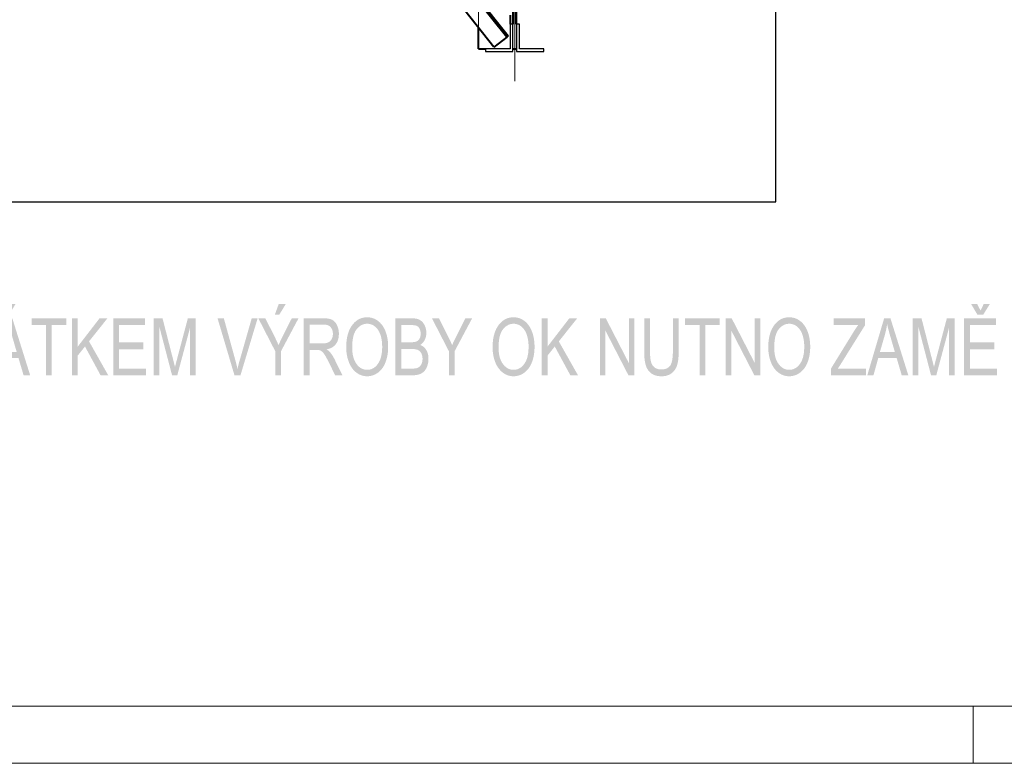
# Model space of a CAD drawing. Header units: metres. Extents: x 217 to 322, y -6 to 53.
# Tile 4 of 39: x 251.01 to 259.65, y -5.92 to 0.6. Entities that reach past the tile are written whole.
import ezdxf

# ---------------------------------------------------------------- set-up
doc = ezdxf.new("R2010")
doc.units = ezdxf.units.M
doc.linetypes.add('__RA_15', pattern=[1.7, 1, -0.3, 0.1, -0.3])
doc.linetypes.add('__RA_2', pattern=[0.4, 0.3, -0.1])
for name, color, linetype, lineweight in [('OSY', 204, '__RA_15', 13), ('POPIS', 7, 'Continuous', 13), ('SRAFY', 254, 'Continuous', 18), ('Standard', 7, 'Continuous', 40)]:
    doc.layers.add(name, color=color, linetype=linetype, lineweight=lineweight)

msp = doc.modelspace()

# ---------------------------------------------------------------- hatches: boundary and pattern name
at = {"layer": 'POPIS', "linetype": 'Continuous', "lineweight": 13}
h = msp.add_hatch(color=204, dxfattribs=at)
h.paths.add_polyline_path([(250.7417, -2.514), (250.8895, -2.014), (250.9446, -2.014), (251.1016, -2.514), (251.0437, -2.514), (250.9991, -2.3627), (250.8378, -2.3627), (250.7956, -2.514)], flags=16)
h.paths.add_polyline_path([(250.8525, -2.3089), (250.9831, -2.3089), (250.9428, -2.1701), (250.9405, -2.1622), (250.9384, -2.1547), (250.9363, -2.1471), (250.9343, -2.1399), (250.9323, -2.1327), (250.9305, -2.1259), (250.9287, -2.1191), (250.927, -2.1126), (250.9253, -2.1061), (250.9237, -2.1), (250.9222, -2.0939), (250.9208, -2.0882), (250.9194, -2.0824), (250.9181, -2.077), (250.9168, -2.0716), (250.9157, -2.0666), (250.9138, -2.0786), (250.9115, -2.0905), (250.9093, -2.1025), (250.9067, -2.1144), (250.9041, -2.1264), (250.9012, -2.1383), (250.8983, -2.1502), (250.895, -2.1621)])
h.paths.add_polyline_path([(250.8768, -1.9831), (250.9114, -1.8875), (250.9736, -1.8875), (250.9158, -1.9831)], flags=16)
h = msp.add_hatch(color=204, dxfattribs=at)
h.paths.add_polyline_path([(253.2514, -2.514), (253.2514, -2.3022), (253.1031, -2.014), (253.165, -2.014), (253.2408, -2.1648), (253.2515, -2.1858), (253.2613, -2.2069), (253.2711, -2.2281), (253.2802, -2.2494), (253.2845, -2.2396), (253.2893, -2.2292), (253.2941, -2.2187), (253.2993, -2.2077), (253.3046, -2.1967), (253.3103, -2.185), (253.316, -2.1734), (253.3221, -2.1611), (253.3967, -2.014), (253.456, -2.014), (253.3024, -2.3022), (253.3024, -2.514)], flags=16)
h.paths.add_polyline_path([(253.2479, -1.9831), (253.2825, -1.8875), (253.3446, -1.8875), (253.2868, -1.9831)], flags=16)
h = msp.add_hatch(color=204, dxfattribs=at)
h.paths.add_polyline_path([(259.2953, -2.514), (259.2953, -2.014), (259.5738, -2.014), (259.5738, -2.073), (259.3463, -2.073), (259.3463, -2.2259), (259.5594, -2.2259), (259.5594, -2.2849), (259.3463, -2.2849), (259.3463, -2.4549), (259.5826, -2.4549), (259.5826, -2.514)], flags=16)
h.paths.add_polyline_path([(259.4392, -1.9458), (259.4681, -1.8875), (259.5218, -1.8875), (259.4627, -1.9831), (259.4123, -1.9831), (259.3561, -1.8875), (259.4098, -1.8875)], flags=16)
for points in [[(251.2401, -2.514), (251.2401, -2.073), (251.1134, -2.073), (251.1134, -2.014), (251.4183, -2.014), (251.4183, -2.073), (251.2911, -2.073), (251.2911, -2.514)], [(251.4684, -2.514), (251.4684, -2.014), (251.5194, -2.014), (251.5194, -2.2618), (251.7104, -2.014), (251.7795, -2.014), (251.6181, -2.2166), (251.7865, -2.514), (251.7193, -2.514), (251.5825, -2.2614), (251.5194, -2.3406), (251.5194, -2.514)], [(251.8302, -2.514), (251.8302, -2.014), (252.1087, -2.014), (252.1087, -2.073), (251.8812, -2.073), (251.8812, -2.2259), (252.0943, -2.2259), (252.0943, -2.2849), (251.8812, -2.2849), (251.8812, -2.4549), (252.1175, -2.4549), (252.1175, -2.514)], [(252.1861, -2.514), (252.1861, -2.014), (252.2626, -2.014), (252.3537, -2.368), (252.3553, -2.3742), (252.3567, -2.38), (252.3582, -2.3858), (252.3596, -2.3912), (252.3609, -2.3966), (252.3622, -2.4016), (252.3634, -2.4066), (252.3646, -2.4113), (252.3657, -2.4159), (252.3668, -2.4201), (252.3678, -2.4244), (252.3688, -2.4282), (252.3697, -2.4321), (252.3705, -2.4355), (252.3714, -2.439), (252.3721, -2.442), (252.3729, -2.4386), (252.3738, -2.4348), (252.3748, -2.431), (252.3758, -2.4268), (252.3769, -2.4226), (252.378, -2.418), (252.3792, -2.4134), (252.3805, -2.4084), (252.3818, -2.4034), (252.3832, -2.3979), (252.3846, -2.3925), (252.3861, -2.3867), (252.3876, -2.3809), (252.3892, -2.3747), (252.3909, -2.3685), (252.3926, -2.3619), (252.485, -2.014), (252.5534, -2.014), (252.5534, -2.514), (252.5044, -2.514), (252.5044, -2.0955), (252.3922, -2.514), (252.3464, -2.514), (252.235, -2.0883), (252.235, -2.514)], [(252.894, -2.514), (252.7454, -2.014), (252.8005, -2.014), (252.9004, -2.3771), (252.9034, -2.388), (252.9062, -2.3986), (252.9089, -2.4091), (252.9115, -2.4194), (252.914, -2.4296), (252.9162, -2.4395), (252.9185, -2.4494), (252.9206, -2.4589), (252.925, -2.4385), (252.9302, -2.418), (252.9354, -2.3975), (252.9413, -2.3771), (253.0453, -2.014), (253.0972, -2.014), (252.9465, -2.514)], [(254.7746, -2.514), (254.7746, -2.3022), (254.6263, -2.014), (254.6882, -2.014), (254.7641, -2.1648), (254.7747, -2.1858), (254.7845, -2.2069), (254.7943, -2.2281), (254.8034, -2.2494), (254.8077, -2.2396), (254.8125, -2.2292), (254.8173, -2.2187), (254.8225, -2.2077), (254.8278, -2.1967), (254.8335, -2.185), (254.8392, -2.1734), (254.8453, -2.1611), (254.9199, -2.014), (254.9792, -2.014), (254.8256, -2.3022), (254.8256, -2.514)], [(255.5898, -2.514), (255.5898, -2.014), (255.6409, -2.014), (255.6409, -2.2618), (255.8319, -2.014), (255.9009, -2.014), (255.7395, -2.2166), (255.9079, -2.514), (255.8408, -2.514), (255.7039, -2.2614), (255.6409, -2.3406), (255.6409, -2.514)], [(256.0994, -2.514), (256.0994, -2.014), (256.1514, -2.014), (256.3538, -2.4067), (256.3538, -2.014), (256.4025, -2.014), (256.4025, -2.514), (256.3504, -2.514), (256.148, -2.1213), (256.148, -2.514)], [(256.7402, -2.014), (256.7912, -2.014), (256.7912, -2.3028), (256.7912, -2.3122), (256.791, -2.3211), (256.7908, -2.3301), (256.7904, -2.3385), (256.79, -2.347), (256.7893, -2.3549), (256.7887, -2.3629), (256.7879, -2.3704), (256.7871, -2.3779), (256.7861, -2.3848), (256.785, -2.3918), (256.7838, -2.3984), (256.7826, -2.4049), (256.7811, -2.4109), (256.7797, -2.4169), (256.7781, -2.4225), (256.7764, -2.428), (256.7745, -2.4333), (256.7725, -2.4386), (256.7702, -2.4436), (256.7679, -2.4486), (256.7653, -2.4534), (256.7626, -2.4581), (256.7597, -2.4626), (256.7567, -2.4672), (256.7534, -2.4714), (256.7501, -2.4757), (256.7465, -2.4796), (256.7429, -2.4836), (256.7389, -2.4874), (256.735, -2.4911), (256.7307, -2.4946), (256.7264, -2.498), (256.7218, -2.5011), (256.7172, -2.5041), (256.7122, -2.5067), (256.7073, -2.5093), (256.702, -2.5115), (256.6967, -2.5137), (256.6911, -2.5154), (256.6855, -2.5172), (256.6796, -2.5185), (256.6736, -2.5198), (256.6673, -2.5206), (256.661, -2.5215), (256.6544, -2.5219), (256.6478, -2.5224), (256.6408, -2.5224), (256.6341, -2.5224), (256.6276, -2.522), (256.6212, -2.5216), (256.615, -2.5208), (256.6089, -2.5201), (256.6031, -2.519), (256.5972, -2.5178), (256.5917, -2.5163), (256.5862, -2.5148), (256.581, -2.5129), (256.5757, -2.511), (256.5708, -2.5087), (256.5659, -2.5065), (256.5613, -2.5038), (256.5567, -2.5012), (256.5524, -2.4982), (256.5481, -2.4951), (256.5441, -2.4918), (256.5401, -2.4884), (256.5365, -2.4847), (256.5328, -2.481), (256.5294, -2.4769), (256.526, -2.4729), (256.523, -2.4685), (256.5199, -2.4641), (256.5171, -2.4594), (256.5144, -2.4547), (256.5119, -2.4497), (256.5095, -2.4446), (256.5073, -2.4392), (256.5052, -2.4338), (256.5034, -2.4281), (256.5015, -2.4224), (256.4999, -2.4161), (256.4983, -2.4098), (256.4969, -2.4031), (256.4955, -2.3963), (256.4944, -2.389), (256.4933, -2.3817), (256.4923, -2.3738), (256.4914, -2.366), (256.4907, -2.3576), (256.49, -2.3493), (256.4896, -2.3404), (256.4891, -2.3315), (256.4889, -2.3221), (256.4887, -2.3127), (256.4887, -2.3028), (256.4887, -2.014), (256.5397, -2.014), (256.5397, -2.3023), (256.5397, -2.3105), (256.5398, -2.3181), (256.54, -2.3257), (256.5402, -2.3327), (256.5405, -2.3398), (256.541, -2.3463), (256.5414, -2.3529), (256.542, -2.3589), (256.5426, -2.3649), (256.5433, -2.3703), (256.544, -2.3758), (256.5449, -2.3807), (256.5458, -2.3856), (256.5468, -2.39), (256.5478, -2.3944), (256.549, -2.3983), (256.5513, -2.406), (256.5545, -2.4128), (256.5576, -2.4196), (256.5616, -2.4256), (256.5656, -2.4315), (256.5704, -2.4366), (256.5753, -2.4416), (256.581, -2.4458), (256.5866, -2.45), (256.5929, -2.4531), (256.5992, -2.4563), (256.6061, -2.4584), (256.6131, -2.4604), (256.6206, -2.4615), (256.6282, -2.4625), (256.6364, -2.4625), (256.6434, -2.4625), (256.6499, -2.462), (256.6564, -2.4615), (256.6624, -2.4605), (256.6684, -2.4594), (256.6739, -2.4579), (256.6794, -2.4563), (256.6844, -2.4543), (256.6894, -2.4522), (256.6939, -2.4496), (256.6984, -2.447), (256.7024, -2.4439), (256.7064, -2.4408), (256.7099, -2.4372), (256.7133, -2.4336), (256.7163, -2.4295), (256.7193, -2.4253), (256.7219, -2.4202), (256.7245, -2.4152), (256.7268, -2.4091), (256.729, -2.4031), (256.7309, -2.3961), (256.7327, -2.3891), (256.7342, -2.3811), (256.7357, -2.3732), (256.7368, -2.3643), (256.7379, -2.3554), (256.7387, -2.3456), (256.7394, -2.3357), (256.7398, -2.3249), (256.7402, -2.3141), (256.7402, -2.3023)], [(256.9738, -2.514), (256.9738, -2.073), (256.8472, -2.073), (256.8472, -2.014), (257.1521, -2.014), (257.1521, -2.073), (257.0248, -2.073), (257.0248, -2.514)], [(257.2039, -2.514), (257.2039, -2.014), (257.256, -2.014), (257.4584, -2.4067), (257.4584, -2.014), (257.5071, -2.014), (257.5071, -2.514), (257.455, -2.514), (257.2526, -2.1213), (257.2526, -2.514)], [(258.1288, -2.514), (258.1288, -2.4525), (258.3261, -2.1323), (258.3314, -2.1239), (258.3366, -2.1159), (258.3417, -2.108), (258.3467, -2.1006), (258.3518, -2.0932), (258.3566, -2.0863), (258.3615, -2.0794), (258.3662, -2.073), (258.1511, -2.073), (258.1511, -2.014), (258.427, -2.014), (258.427, -2.073), (258.2107, -2.4196), (258.1874, -2.4549), (258.4331, -2.4549), (258.4331, -2.514)], [(258.845, -2.514), (258.845, -2.014), (258.9215, -2.014), (259.0126, -2.368), (259.0142, -2.3742), (259.0157, -2.38), (259.0172, -2.3858), (259.0185, -2.3912), (259.0199, -2.3966), (259.0211, -2.4016), (259.0224, -2.4066), (259.0235, -2.4113), (259.0247, -2.4159), (259.0257, -2.4201), (259.0268, -2.4244), (259.0277, -2.4282), (259.0286, -2.4321), (259.0295, -2.4355), (259.0303, -2.439), (259.031, -2.442), (259.0318, -2.4386), (259.0328, -2.4348), (259.0337, -2.431), (259.0348, -2.4268), (259.0358, -2.4226), (259.037, -2.418), (259.0382, -2.4134), (259.0394, -2.4084), (259.0407, -2.4034), (259.0421, -2.3979), (259.0435, -2.3925), (259.045, -2.3867), (259.0465, -2.3809), (259.0482, -2.3747), (259.0498, -2.3685), (259.0515, -2.3619), (259.1439, -2.014), (259.2123, -2.014), (259.2123, -2.514), (259.1634, -2.514), (259.1634, -2.0955), (259.0512, -2.514), (259.0053, -2.514), (258.894, -2.0883), (258.894, -2.514)]]:
    msp.add_hatch(color=204, dxfattribs=at).paths.add_polyline_path(points, flags=16)
h = msp.add_hatch(color=204, dxfattribs=at)
h.paths.add_polyline_path([(253.5023, -2.514), (253.5023, -2.014), (253.6729, -2.014), (253.6794, -2.014), (253.6854, -2.0142), (253.6914, -2.0144), (253.6971, -2.0148), (253.7027, -2.0152), (253.708, -2.0159), (253.7133, -2.0165), (253.7182, -2.0173), (253.7231, -2.0182), (253.7276, -2.0192), (253.732, -2.0203), (253.7362, -2.0216), (253.7403, -2.0228), (253.744, -2.0243), (253.7477, -2.0258), (253.7511, -2.0274), (253.7544, -2.0291), (253.7576, -2.0311), (253.7608, -2.0331), (253.7638, -2.0355), (253.7668, -2.0378), (253.7696, -2.0404), (253.7725, -2.0431), (253.7751, -2.0461), (253.7778, -2.049), (253.7803, -2.0523), (253.7828, -2.0556), (253.7852, -2.0593), (253.7875, -2.0629), (253.7897, -2.0668), (253.7918, -2.0708), (253.7938, -2.075), (253.7978, -2.0835), (253.8008, -2.0925), (253.8038, -2.1015), (253.8058, -2.1109), (253.8078, -2.1203), (253.8088, -2.1302), (253.8098, -2.1401), (253.8098, -2.1504), (253.8098, -2.157), (253.8094, -2.1634), (253.809, -2.1698), (253.8082, -2.1759), (253.8073, -2.1821), (253.8061, -2.1879), (253.8049, -2.1938), (253.8032, -2.1994), (253.8016, -2.205), (253.7995, -2.2104), (253.7974, -2.2157), (253.7949, -2.2208), (253.7925, -2.2259), (253.7896, -2.2307), (253.7867, -2.2355), (253.7833, -2.2401), (253.78, -2.2446), (253.7763, -2.2488), (253.7725, -2.2529), (253.7683, -2.2567), (253.7641, -2.2604), (253.7594, -2.2637), (253.7548, -2.267), (253.7496, -2.2699), (253.7445, -2.2728), (253.739, -2.2753), (253.7334, -2.2778), (253.7274, -2.2799), (253.7214, -2.2819), (253.7149, -2.2836), (253.7084, -2.2852), (253.7015, -2.2865), (253.7066, -2.2896), (253.711, -2.2927), (253.7154, -2.2959), (253.7193, -2.299), (253.7231, -2.3021), (253.7264, -2.3052), (253.7296, -2.3083), (253.7322, -2.3114), (253.7378, -2.318), (253.7432, -2.3255), (253.7486, -2.333), (253.7539, -2.3413), (253.7592, -2.3496), (253.7643, -2.3587), (253.7694, -2.3679), (253.7743, -2.3779), (253.8409, -2.514), (253.7773, -2.514), (253.7264, -2.4099), (253.7209, -2.3987), (253.7158, -2.3888), (253.7107, -2.3788), (253.7061, -2.3702), (253.7015, -2.3616), (253.6974, -2.3543), (253.6933, -2.347), (253.6897, -2.341), (253.6861, -2.3351), (253.6827, -2.33), (253.6793, -2.3249), (253.676, -2.3207), (253.6728, -2.3165), (253.6698, -2.3133), (253.6667, -2.31), (253.6639, -2.3076), (253.6582, -2.3028), (253.6524, -2.2994), (253.6466, -2.2961), (253.6407, -2.2942), (253.6385, -2.2936), (253.6356, -2.2931), (253.6328, -2.2927), (253.6292, -2.2924), (253.6257, -2.2921), (253.6215, -2.2919), (253.6173, -2.2918), (253.6123, -2.2918), (253.5533, -2.2918), (253.5533, -2.514)], flags=16)
h.paths.add_polyline_path([(253.5533, -2.2346), (253.6627, -2.2346), (253.6714, -2.2346), (253.6792, -2.234), (253.687, -2.2335), (253.6938, -2.2323), (253.7006, -2.2311), (253.7065, -2.2294), (253.7123, -2.2276), (253.7172, -2.2253), (253.7222, -2.2229), (253.7265, -2.2199), (253.7308, -2.2168), (253.7345, -2.2131), (253.7383, -2.2093), (253.7414, -2.2049), (253.7446, -2.2004), (253.7471, -2.1952), (253.7497, -2.1901), (253.7516, -2.1847), (253.7535, -2.1793), (253.7548, -2.1737), (253.7561, -2.1681), (253.7567, -2.1623), (253.7574, -2.1564), (253.7574, -2.1504), (253.7574, -2.146), (253.757, -2.1417), (253.7567, -2.1375), (253.7561, -2.1335), (253.7555, -2.1294), (253.7546, -2.1256), (253.7536, -2.1217), (253.7524, -2.1181), (253.7512, -2.1144), (253.7496, -2.111), (253.7481, -2.1075), (253.7462, -2.1043), (253.7444, -2.101), (253.7422, -2.098), (253.74, -2.0949), (253.7376, -2.0921), (253.7351, -2.0892), (253.7323, -2.0867), (253.7294, -2.0842), (253.7262, -2.0821), (253.723, -2.0799), (253.7195, -2.0782), (253.7159, -2.0764), (253.712, -2.0749), (253.7081, -2.0735), (253.7039, -2.0724), (253.6996, -2.0714), (253.695, -2.0707), (253.6903, -2.0699), (253.6853, -2.0696), (253.6804, -2.0692), (253.675, -2.0692), (253.5533, -2.0692)])
h = msp.add_hatch(color=204, dxfattribs=at)
h.paths.add_polyline_path([(253.8743, -2.2704), (253.8743, -2.2549), (253.8751, -2.2402), (253.8759, -2.2255), (253.8775, -2.2116), (253.8792, -2.1977), (253.8816, -2.1847), (253.884, -2.1717), (253.8872, -2.1595), (253.8904, -2.1473), (253.8944, -2.136), (253.8984, -2.1247), (253.9033, -2.1142), (253.9081, -2.1037), (253.9137, -2.094), (253.9193, -2.0844), (253.9258, -2.0756), (253.9322, -2.0668), (253.9391, -2.0591), (253.946, -2.0514), (253.9533, -2.0448), (253.9607, -2.0382), (253.9685, -2.0327), (253.9764, -2.0272), (253.9847, -2.0228), (253.993, -2.0184), (254.0017, -2.0151), (254.0105, -2.0118), (254.0197, -2.0096), (254.029, -2.0074), (254.0387, -2.0063), (254.0484, -2.0052), (254.0585, -2.0052), (254.0652, -2.0052), (254.0717, -2.0057), (254.0782, -2.0062), (254.0845, -2.0073), (254.0909, -2.0083), (254.097, -2.0099), (254.1032, -2.0114), (254.1092, -2.0135), (254.1152, -2.0155), (254.121, -2.0181), (254.1269, -2.0207), (254.1325, -2.0238), (254.1382, -2.0269), (254.1437, -2.0305), (254.1492, -2.0341), (254.1546, -2.0383), (254.1599, -2.0424), (254.165, -2.0469), (254.17, -2.0515), (254.1747, -2.0564), (254.1794, -2.0614), (254.1838, -2.0667), (254.1882, -2.0721), (254.1923, -2.0779), (254.1964, -2.0836), (254.2001, -2.0898), (254.2039, -2.096), (254.2073, -2.1025), (254.2107, -2.1091), (254.2139, -2.1161), (254.217, -2.1231), (254.2198, -2.1305), (254.2226, -2.1379), (254.2251, -2.1455), (254.2275, -2.1532), (254.2296, -2.1611), (254.2317, -2.1689), (254.2335, -2.1771), (254.2352, -2.1852), (254.2366, -2.1936), (254.238, -2.202), (254.2391, -2.2106), (254.2401, -2.2192), (254.2408, -2.2281), (254.2415, -2.237), (254.2419, -2.2461), (254.2422, -2.2553), (254.2422, -2.2646), (254.2422, -2.2741), (254.2419, -2.2834), (254.2415, -2.2926), (254.2408, -2.3016), (254.24, -2.3107), (254.2389, -2.3194), (254.2378, -2.3281), (254.2363, -2.3367), (254.2349, -2.3452), (254.233, -2.3534), (254.2312, -2.3617), (254.2289, -2.3697), (254.2267, -2.3777), (254.2242, -2.3854), (254.2216, -2.3932), (254.2186, -2.4007), (254.2157, -2.4082), (254.2124, -2.4152), (254.2091, -2.4222), (254.2056, -2.4288), (254.202, -2.4354), (254.1981, -2.4416), (254.1943, -2.4477), (254.1901, -2.4534), (254.1859, -2.459), (254.1814, -2.4643), (254.1769, -2.4695), (254.1721, -2.4743), (254.1673, -2.479), (254.1622, -2.4833), (254.1571, -2.4877), (254.1517, -2.4915), (254.1463, -2.4954), (254.1408, -2.4987), (254.1352, -2.5021), (254.1296, -2.505), (254.124, -2.5079), (254.1183, -2.5103), (254.1125, -2.5127), (254.1067, -2.5146), (254.1009, -2.5166), (254.0949, -2.518), (254.089, -2.5195), (254.0829, -2.5204), (254.0769, -2.5214), (254.0707, -2.5219), (254.0645, -2.5224), (254.0583, -2.5224), (254.0515, -2.5224), (254.0449, -2.5218), (254.0383, -2.5213), (254.0318, -2.5202), (254.0254, -2.5192), (254.0192, -2.5176), (254.0129, -2.516), (254.0068, -2.5138), (254.0008, -2.5117), (253.9949, -2.509), (253.989, -2.5064), (253.9833, -2.5032), (253.9776, -2.5), (253.9721, -2.4963), (253.9665, -2.4925), (253.9612, -2.4883), (253.9558, -2.484), (253.9508, -2.4794), (253.9458, -2.4747), (253.9411, -2.4697), (253.9364, -2.4646), (253.932, -2.4592), (253.9277, -2.4538), (253.9236, -2.448), (253.9195, -2.4421), (253.9158, -2.4359), (253.9121, -2.4297), (253.9087, -2.4231), (253.9053, -2.4165), (253.9022, -2.4096), (253.8991, -2.4026), (253.8964, -2.3952), (253.8936, -2.3878), (253.8912, -2.3804), (253.8888, -2.3729), (253.8867, -2.3653), (253.8847, -2.3577), (253.8829, -2.35), (253.8812, -2.3423), (253.8798, -2.3345), (253.8785, -2.3267), (253.8774, -2.3188), (253.8764, -2.3109), (253.8757, -2.3029), (253.875, -2.2949), (253.8747, -2.2868), (253.8743, -2.2786)], flags=16)
h.paths.add_polyline_path([(253.9268, -2.2713), (253.9268, -2.2826), (253.9274, -2.2933), (253.928, -2.304), (253.9291, -2.3141), (253.9303, -2.3241), (253.9321, -2.3336), (253.9338, -2.3431), (253.9362, -2.352), (253.9385, -2.3609), (253.9414, -2.3692), (253.9443, -2.3775), (253.9478, -2.3852), (253.9513, -2.3929), (253.9554, -2.4), (253.9595, -2.4071), (253.9642, -2.4136), (253.9689, -2.4201), (253.9738, -2.4258), (253.9788, -2.4315), (253.9841, -2.4363), (253.9894, -2.4412), (253.9949, -2.4453), (254.0005, -2.4493), (254.0064, -2.4526), (254.0122, -2.4558), (254.0184, -2.4583), (254.0245, -2.4607), (254.031, -2.4623), (254.0375, -2.464), (254.0442, -2.4648), (254.051, -2.4656), (254.058, -2.4656), (254.0652, -2.4656), (254.0721, -2.4648), (254.0789, -2.4639), (254.0855, -2.4623), (254.092, -2.4607), (254.0983, -2.4582), (254.1045, -2.4557), (254.1104, -2.4525), (254.1163, -2.4492), (254.1219, -2.4451), (254.1275, -2.441), (254.1328, -2.436), (254.1381, -2.4311), (254.143, -2.4254), (254.148, -2.4196), (254.1526, -2.4131), (254.1573, -2.4065), (254.1613, -2.3993), (254.1654, -2.392), (254.1689, -2.3841), (254.1724, -2.3762), (254.1753, -2.3675), (254.1782, -2.3589), (254.1805, -2.3496), (254.1828, -2.3403), (254.1845, -2.3303), (254.1863, -2.3203), (254.1874, -2.3096), (254.1886, -2.2989), (254.1892, -2.2876), (254.1898, -2.2762), (254.1898, -2.2641), (254.1898, -2.2565), (254.1895, -2.2491), (254.1893, -2.2417), (254.1888, -2.2346), (254.1883, -2.2274), (254.1875, -2.2206), (254.1868, -2.2136), (254.1858, -2.207), (254.1848, -2.2003), (254.1836, -2.1939), (254.1823, -2.1875), (254.1808, -2.1813), (254.1793, -2.1752), (254.1776, -2.1692), (254.1759, -2.1633), (254.1739, -2.1576), (254.1719, -2.1519), (254.1697, -2.1466), (254.1675, -2.1412), (254.165, -2.1361), (254.1626, -2.1311), (254.1599, -2.1264), (254.1572, -2.1216), (254.1543, -2.1172), (254.1514, -2.1128), (254.1483, -2.1087), (254.1452, -2.1046), (254.1418, -2.1009), (254.1384, -2.0971), (254.1348, -2.0936), (254.1312, -2.0902), (254.1274, -2.087), (254.1236, -2.0839), (254.1197, -2.0812), (254.1157, -2.0784), (254.1117, -2.0761), (254.1076, -2.0737), (254.1034, -2.0718), (254.0993, -2.0698), (254.095, -2.0683), (254.0907, -2.0667), (254.0863, -2.0655), (254.0819, -2.0643), (254.0774, -2.0636), (254.0728, -2.0628), (254.0682, -2.0624), (254.0636, -2.062), (254.0588, -2.062), (254.0521, -2.062), (254.0455, -2.0627), (254.039, -2.0635), (254.0327, -2.065), (254.0264, -2.0665), (254.0204, -2.0688), (254.0143, -2.071), (254.0085, -2.0741), (254.0027, -2.0771), (253.9971, -2.0808), (253.9915, -2.0846), (253.9862, -2.0891), (253.9809, -2.0936), (253.9758, -2.0989), (253.9706, -2.1042), (253.9658, -2.1102), (253.9609, -2.1163), (253.9566, -2.1233), (253.9524, -2.1303), (253.9487, -2.1384), (253.9451, -2.1464), (253.942, -2.1555), (253.939, -2.1645), (253.9365, -2.1746), (253.9341, -2.1847), (253.9323, -2.1957), (253.9305, -2.2068), (253.9292, -2.2189), (253.928, -2.231), (253.9274, -2.2441), (253.9268, -2.2572)])
h = msp.add_hatch(color=204, dxfattribs=at)
h.paths.add_polyline_path([(254.3056, -2.514), (254.3056, -2.014), (254.4498, -2.014), (254.4553, -2.014), (254.4606, -2.0142), (254.4658, -2.0145), (254.4708, -2.0149), (254.4757, -2.0154), (254.4804, -2.0161), (254.4851, -2.0168), (254.4895, -2.0178), (254.4939, -2.0187), (254.4981, -2.0199), (254.5022, -2.0211), (254.5061, -2.0225), (254.51, -2.0239), (254.5136, -2.0256), (254.5172, -2.0273), (254.5205, -2.0292), (254.5272, -2.0329), (254.5331, -2.0378), (254.539, -2.0426), (254.5443, -2.0484), (254.5495, -2.0543), (254.554, -2.0611), (254.5585, -2.068), (254.5622, -2.0759), (254.566, -2.0838), (254.5688, -2.0918), (254.5717, -2.0999), (254.5735, -2.1082), (254.5754, -2.1164), (254.5764, -2.1248), (254.5773, -2.1333), (254.5773, -2.1419), (254.5773, -2.1499), (254.5765, -2.1577), (254.5756, -2.1655), (254.574, -2.173), (254.5723, -2.1806), (254.5698, -2.1879), (254.5673, -2.1952), (254.5639, -2.2023), (254.5606, -2.2093), (254.5564, -2.2157), (254.5522, -2.2221), (254.5471, -2.2278), (254.5421, -2.2336), (254.5362, -2.2386), (254.5303, -2.2436), (254.5235, -2.248), (254.5279, -2.2496), (254.532, -2.2516), (254.5361, -2.2535), (254.54, -2.2558), (254.5438, -2.258), (254.5475, -2.2606), (254.5511, -2.2631), (254.5544, -2.266), (254.5578, -2.2688), (254.5609, -2.2719), (254.564, -2.275), (254.5669, -2.2785), (254.5697, -2.2819), (254.5723, -2.2856), (254.5749, -2.2893), (254.5773, -2.2933), (254.5796, -2.2973), (254.5817, -2.3015), (254.5837, -2.3057), (254.5855, -2.3101), (254.5873, -2.3145), (254.5887, -2.319), (254.5902, -2.3235), (254.5914, -2.3283), (254.5925, -2.333), (254.5934, -2.3379), (254.5943, -2.3428), (254.5949, -2.3479), (254.5955, -2.353), (254.5958, -2.3583), (254.5961, -2.3636), (254.5961, -2.369), (254.5961, -2.3778), (254.5954, -2.3863), (254.5946, -2.3948), (254.5932, -2.4029), (254.5918, -2.4111), (254.5896, -2.4189), (254.5875, -2.4268), (254.5847, -2.4343), (254.5818, -2.4419), (254.5786, -2.4486), (254.5754, -2.4553), (254.5719, -2.4611), (254.5684, -2.4669), (254.5645, -2.4719), (254.5606, -2.4768), (254.5564, -2.4809), (254.5522, -2.485), (254.5475, -2.4886), (254.5428, -2.4922), (254.5375, -2.4953), (254.5322, -2.4984), (254.5265, -2.5009), (254.5207, -2.5035), (254.5143, -2.5056), (254.508, -2.5077), (254.5009, -2.5093), (254.4939, -2.5108), (254.4861, -2.5119), (254.4784, -2.5129), (254.4699, -2.5135), (254.4614, -2.514), (254.4523, -2.514)], flags=16)
h.paths.add_polyline_path([(254.3566, -2.224), (254.4396, -2.224), (254.4439, -2.224), (254.4478, -2.2239), (254.4517, -2.2238), (254.4554, -2.2236), (254.459, -2.2234), (254.4623, -2.2231), (254.4656, -2.2229), (254.4687, -2.2225), (254.4717, -2.2221), (254.4744, -2.2217), (254.4772, -2.2212), (254.4796, -2.2207), (254.482, -2.2202), (254.4842, -2.2195), (254.4863, -2.2189), (254.4881, -2.2182), (254.493, -2.2163), (254.4972, -2.2138), (254.5015, -2.2113), (254.5051, -2.2082), (254.5088, -2.2051), (254.5118, -2.2014), (254.5149, -2.1976), (254.5174, -2.1933), (254.5198, -2.189), (254.5216, -2.1841), (254.5235, -2.1792), (254.5247, -2.1737), (254.5259, -2.1683), (254.5266, -2.1623), (254.5272, -2.1562), (254.5272, -2.1497), (254.5272, -2.1435), (254.5266, -2.1376), (254.526, -2.1318), (254.5249, -2.1263), (254.5237, -2.1208), (254.522, -2.1157), (254.5203, -2.1107), (254.518, -2.1059), (254.5157, -2.1012), (254.5129, -2.0972), (254.5101, -2.0932), (254.5069, -2.09), (254.5036, -2.0868), (254.4998, -2.0843), (254.4961, -2.0818), (254.4918, -2.08), (254.4897, -2.0792), (254.4872, -2.0784), (254.4846, -2.0776), (254.4818, -2.077), (254.4789, -2.0763), (254.4756, -2.0758), (254.4723, -2.0752), (254.4687, -2.0748), (254.465, -2.0744), (254.461, -2.074), (254.4569, -2.0737), (254.4525, -2.0735), (254.4481, -2.0733), (254.4433, -2.0732), (254.4385, -2.073), (254.4334, -2.073), (254.3566, -2.073)])
h.paths.add_polyline_path([(254.3566, -2.4549), (254.4524, -2.4549), (254.4586, -2.4549), (254.4639, -2.4548), (254.4691, -2.4546), (254.4735, -2.4543), (254.4778, -2.454), (254.4812, -2.4536), (254.4846, -2.4531), (254.4871, -2.4525), (254.4915, -2.4515), (254.4956, -2.4501), (254.4996, -2.4488), (254.5033, -2.4471), (254.5069, -2.4454), (254.5103, -2.4433), (254.5136, -2.4413), (254.5165, -2.4389), (254.5195, -2.4365), (254.5222, -2.4336), (254.5249, -2.4306), (254.5273, -2.4272), (254.5297, -2.4237), (254.5319, -2.4197), (254.5341, -2.4156), (254.536, -2.4111), (254.5379, -2.4065), (254.5393, -2.4016), (254.5407, -2.3967), (254.5417, -2.3914), (254.5426, -2.3862), (254.5431, -2.3806), (254.5436, -2.3749), (254.5436, -2.369), (254.5436, -2.362), (254.5429, -2.3554), (254.5422, -2.3489), (254.5408, -2.3428), (254.5394, -2.3368), (254.5373, -2.3311), (254.5352, -2.3255), (254.5324, -2.3204), (254.5296, -2.3152), (254.5262, -2.3108), (254.5229, -2.3064), (254.5191, -2.3028), (254.5152, -2.2992), (254.5109, -2.2963), (254.5065, -2.2935), (254.5016, -2.2914), (254.4967, -2.2893), (254.4908, -2.2877), (254.4848, -2.2862), (254.4778, -2.2851), (254.4708, -2.2841), (254.4627, -2.2836), (254.4546, -2.283), (254.4454, -2.283), (254.3566, -2.283)])
h = msp.add_hatch(color=204, dxfattribs=at)
h.paths.add_polyline_path([(255.1586, -2.2704), (255.1586, -2.2549), (255.1594, -2.2402), (255.1602, -2.2255), (255.1618, -2.2116), (255.1634, -2.1977), (255.1659, -2.1847), (255.1683, -2.1717), (255.1715, -2.1595), (255.1747, -2.1473), (255.1787, -2.136), (255.1827, -2.1247), (255.1876, -2.1142), (255.1924, -2.1037), (255.198, -2.094), (255.2036, -2.0844), (255.2101, -2.0756), (255.2165, -2.0668), (255.2234, -2.0591), (255.2303, -2.0514), (255.2376, -2.0448), (255.245, -2.0382), (255.2528, -2.0327), (255.2607, -2.0272), (255.269, -2.0228), (255.2773, -2.0184), (255.286, -2.0151), (255.2948, -2.0118), (255.304, -2.0096), (255.3133, -2.0074), (255.323, -2.0063), (255.3327, -2.0052), (255.3428, -2.0052), (255.3495, -2.0052), (255.356, -2.0057), (255.3625, -2.0062), (255.3688, -2.0073), (255.3752, -2.0083), (255.3813, -2.0099), (255.3875, -2.0114), (255.3935, -2.0135), (255.3995, -2.0155), (255.4053, -2.0181), (255.4112, -2.0207), (255.4168, -2.0238), (255.4225, -2.0269), (255.428, -2.0305), (255.4335, -2.0341), (255.4389, -2.0383), (255.4442, -2.0424), (255.4493, -2.0469), (255.4543, -2.0515), (255.459, -2.0564), (255.4637, -2.0614), (255.4681, -2.0667), (255.4725, -2.0721), (255.4766, -2.0779), (255.4807, -2.0836), (255.4844, -2.0898), (255.4882, -2.096), (255.4916, -2.1025), (255.4951, -2.1091), (255.4982, -2.1161), (255.5013, -2.1231), (255.5041, -2.1305), (255.5069, -2.1379), (255.5094, -2.1455), (255.5118, -2.1532), (255.5139, -2.1611), (255.516, -2.1689), (255.5178, -2.1771), (255.5195, -2.1852), (255.5209, -2.1936), (255.5223, -2.202), (255.5234, -2.2106), (255.5244, -2.2192), (255.5251, -2.2281), (255.5258, -2.237), (255.5262, -2.2461), (255.5265, -2.2553), (255.5265, -2.2646), (255.5265, -2.2741), (255.5262, -2.2834), (255.5258, -2.2926), (255.5251, -2.3016), (255.5243, -2.3107), (255.5232, -2.3194), (255.5221, -2.3281), (255.5206, -2.3367), (255.5192, -2.3452), (255.5173, -2.3534), (255.5155, -2.3617), (255.5132, -2.3697), (255.511, -2.3777), (255.5084, -2.3854), (255.5059, -2.3932), (255.5029, -2.4007), (255.5, -2.4082), (255.4967, -2.4152), (255.4934, -2.4222), (255.4899, -2.4288), (255.4863, -2.4354), (255.4824, -2.4416), (255.4786, -2.4477), (255.4744, -2.4534), (255.4702, -2.459), (255.4657, -2.4643), (255.4612, -2.4695), (255.4564, -2.4743), (255.4516, -2.479), (255.4465, -2.4833), (255.4414, -2.4877), (255.436, -2.4915), (255.4306, -2.4954), (255.4251, -2.4987), (255.4195, -2.5021), (255.4139, -2.505), (255.4083, -2.5079), (255.4026, -2.5103), (255.3968, -2.5127), (255.391, -2.5146), (255.3852, -2.5166), (255.3792, -2.518), (255.3733, -2.5195), (255.3672, -2.5204), (255.3612, -2.5214), (255.355, -2.5219), (255.3488, -2.5224), (255.3426, -2.5224), (255.3358, -2.5224), (255.3292, -2.5218), (255.3226, -2.5213), (255.3161, -2.5202), (255.3097, -2.5192), (255.3035, -2.5176), (255.2972, -2.516), (255.2911, -2.5138), (255.2851, -2.5117), (255.2792, -2.509), (255.2733, -2.5064), (255.2676, -2.5032), (255.2619, -2.5), (255.2564, -2.4963), (255.2508, -2.4925), (255.2455, -2.4883), (255.2401, -2.484), (255.2351, -2.4794), (255.2301, -2.4747), (255.2254, -2.4697), (255.2207, -2.4646), (255.2163, -2.4592), (255.212, -2.4538), (255.2079, -2.448), (255.2039, -2.4421), (255.2001, -2.4359), (255.1964, -2.4297), (255.193, -2.4231), (255.1896, -2.4165), (255.1865, -2.4096), (255.1834, -2.4026), (255.1807, -2.3952), (255.1779, -2.3878), (255.1755, -2.3804), (255.1731, -2.3729), (255.171, -2.3653), (255.169, -2.3577), (255.1672, -2.35), (255.1655, -2.3423), (255.1641, -2.3345), (255.1628, -2.3267), (255.1617, -2.3188), (255.1607, -2.3109), (255.16, -2.3029), (255.1593, -2.2949), (255.159, -2.2868), (255.1586, -2.2786)], flags=16)
h.paths.add_polyline_path([(255.2111, -2.2713), (255.2111, -2.2826), (255.2117, -2.2933), (255.2123, -2.304), (255.2134, -2.3141), (255.2146, -2.3241), (255.2164, -2.3336), (255.2181, -2.3431), (255.2204, -2.352), (255.2228, -2.3609), (255.2257, -2.3692), (255.2286, -2.3775), (255.2321, -2.3852), (255.2356, -2.3929), (255.2397, -2.4), (255.2438, -2.4071), (255.2485, -2.4136), (255.2532, -2.4201), (255.2581, -2.4258), (255.2631, -2.4315), (255.2684, -2.4363), (255.2737, -2.4412), (255.2792, -2.4453), (255.2848, -2.4493), (255.2906, -2.4526), (255.2965, -2.4558), (255.3027, -2.4583), (255.3088, -2.4607), (255.3153, -2.4623), (255.3218, -2.464), (255.3285, -2.4648), (255.3353, -2.4656), (255.3423, -2.4656), (255.3495, -2.4656), (255.3564, -2.4648), (255.3632, -2.4639), (255.3698, -2.4623), (255.3763, -2.4607), (255.3826, -2.4582), (255.3888, -2.4557), (255.3947, -2.4525), (255.4006, -2.4492), (255.4062, -2.4451), (255.4118, -2.441), (255.4171, -2.436), (255.4224, -2.4311), (255.4273, -2.4254), (255.4323, -2.4196), (255.4369, -2.4131), (255.4416, -2.4065), (255.4456, -2.3993), (255.4497, -2.392), (255.4532, -2.3841), (255.4567, -2.3762), (255.4596, -2.3675), (255.4625, -2.3589), (255.4648, -2.3496), (255.4671, -2.3403), (255.4688, -2.3303), (255.4706, -2.3203), (255.4717, -2.3096), (255.4729, -2.2989), (255.4735, -2.2876), (255.4741, -2.2762), (255.4741, -2.2641), (255.4741, -2.2565), (255.4738, -2.2491), (255.4736, -2.2417), (255.4731, -2.2346), (255.4726, -2.2274), (255.4718, -2.2206), (255.4711, -2.2136), (255.4701, -2.207), (255.4691, -2.2003), (255.4679, -2.1939), (255.4666, -2.1875), (255.4651, -2.1813), (255.4636, -2.1752), (255.4619, -2.1692), (255.4602, -2.1633), (255.4582, -2.1576), (255.4562, -2.1519), (255.454, -2.1466), (255.4518, -2.1412), (255.4493, -2.1361), (255.4469, -2.1311), (255.4442, -2.1264), (255.4415, -2.1216), (255.4386, -2.1172), (255.4357, -2.1128), (255.4326, -2.1087), (255.4295, -2.1046), (255.4261, -2.1009), (255.4227, -2.0971), (255.4191, -2.0936), (255.4155, -2.0902), (255.4117, -2.087), (255.4079, -2.0839), (255.404, -2.0812), (255.4, -2.0784), (255.396, -2.0761), (255.3919, -2.0737), (255.3877, -2.0718), (255.3836, -2.0698), (255.3793, -2.0683), (255.375, -2.0667), (255.3706, -2.0655), (255.3662, -2.0643), (255.3617, -2.0636), (255.3571, -2.0628), (255.3525, -2.0624), (255.3479, -2.062), (255.3431, -2.062), (255.3363, -2.062), (255.3298, -2.0627), (255.3233, -2.0635), (255.317, -2.065), (255.3107, -2.0665), (255.3047, -2.0688), (255.2986, -2.071), (255.2928, -2.0741), (255.287, -2.0771), (255.2814, -2.0808), (255.2758, -2.0846), (255.2705, -2.0891), (255.2652, -2.0936), (255.2601, -2.0989), (255.2549, -2.1042), (255.2501, -2.1102), (255.2452, -2.1163), (255.2409, -2.1233), (255.2367, -2.1303), (255.233, -2.1384), (255.2294, -2.1464), (255.2263, -2.1555), (255.2233, -2.1645), (255.2208, -2.1746), (255.2184, -2.1847), (255.2166, -2.1957), (255.2148, -2.2068), (255.2135, -2.2189), (255.2123, -2.231), (255.2117, -2.2441), (255.2111, -2.2572)])
h = msp.add_hatch(color=204, dxfattribs=at)
h.paths.add_polyline_path([(257.5771, -2.2704), (257.5771, -2.2549), (257.5779, -2.2402), (257.5787, -2.2255), (257.5803, -2.2116), (257.582, -2.1977), (257.5844, -2.1847), (257.5868, -2.1717), (257.59, -2.1595), (257.5932, -2.1473), (257.5972, -2.136), (257.6012, -2.1247), (257.6061, -2.1142), (257.6109, -2.1037), (257.6165, -2.094), (257.6221, -2.0844), (257.6286, -2.0756), (257.635, -2.0668), (257.6419, -2.0591), (257.6488, -2.0514), (257.6562, -2.0448), (257.6635, -2.0382), (257.6714, -2.0327), (257.6792, -2.0272), (257.6875, -2.0228), (257.6958, -2.0184), (257.7045, -2.0151), (257.7133, -2.0118), (257.7225, -2.0096), (257.7318, -2.0074), (257.7415, -2.0063), (257.7512, -2.0052), (257.7613, -2.0052), (257.768, -2.0052), (257.7745, -2.0057), (257.781, -2.0062), (257.7873, -2.0073), (257.7937, -2.0083), (257.7998, -2.0099), (257.806, -2.0114), (257.812, -2.0135), (257.818, -2.0155), (257.8238, -2.0181), (257.8297, -2.0207), (257.8353, -2.0238), (257.841, -2.0269), (257.8465, -2.0305), (257.852, -2.0341), (257.8574, -2.0383), (257.8627, -2.0424), (257.8678, -2.0469), (257.8728, -2.0515), (257.8775, -2.0564), (257.8822, -2.0614), (257.8866, -2.0667), (257.891, -2.0721), (257.8951, -2.0779), (257.8992, -2.0836), (257.9029, -2.0898), (257.9067, -2.096), (257.9101, -2.1025), (257.9135, -2.1091), (257.9167, -2.1161), (257.9198, -2.1231), (257.9226, -2.1305), (257.9254, -2.1379), (257.9279, -2.1455), (257.9303, -2.1532), (257.9324, -2.1611), (257.9345, -2.1689), (257.9363, -2.1771), (257.938, -2.1852), (257.9394, -2.1936), (257.9408, -2.202), (257.9419, -2.2106), (257.9429, -2.2192), (257.9436, -2.2281), (257.9443, -2.237), (257.9447, -2.2461), (257.945, -2.2553), (257.945, -2.2646), (257.945, -2.2741), (257.9447, -2.2834), (257.9443, -2.2926), (257.9436, -2.3016), (257.9428, -2.3107), (257.9417, -2.3194), (257.9406, -2.3281), (257.9391, -2.3367), (257.9377, -2.3452), (257.9358, -2.3534), (257.934, -2.3617), (257.9317, -2.3697), (257.9295, -2.3777), (257.927, -2.3854), (257.9244, -2.3932), (257.9214, -2.4007), (257.9185, -2.4082), (257.9152, -2.4152), (257.912, -2.4222), (257.9084, -2.4288), (257.9048, -2.4354), (257.9009, -2.4416), (257.8971, -2.4477), (257.8929, -2.4534), (257.8887, -2.459), (257.8842, -2.4643), (257.8797, -2.4695), (257.8749, -2.4743), (257.8701, -2.479), (257.865, -2.4833), (257.8599, -2.4877), (257.8545, -2.4915), (257.8491, -2.4954), (257.8436, -2.4987), (257.8381, -2.5021), (257.8324, -2.505), (257.8268, -2.5079), (257.8211, -2.5103), (257.8153, -2.5127), (257.8095, -2.5146), (257.8037, -2.5166), (257.7977, -2.518), (257.7918, -2.5195), (257.7857, -2.5204), (257.7797, -2.5214), (257.7735, -2.5219), (257.7673, -2.5224), (257.7611, -2.5224), (257.7543, -2.5224), (257.7477, -2.5218), (257.7411, -2.5213), (257.7346, -2.5202), (257.7282, -2.5192), (257.722, -2.5176), (257.7157, -2.516), (257.7096, -2.5138), (257.7036, -2.5117), (257.6977, -2.509), (257.6918, -2.5064), (257.6861, -2.5032), (257.6804, -2.5), (257.6749, -2.4963), (257.6693, -2.4925), (257.664, -2.4883), (257.6586, -2.484), (257.6536, -2.4794), (257.6486, -2.4747), (257.6439, -2.4697), (257.6392, -2.4646), (257.6348, -2.4592), (257.6305, -2.4538), (257.6264, -2.448), (257.6224, -2.4421), (257.6186, -2.4359), (257.6149, -2.4297), (257.6115, -2.4231), (257.6081, -2.4165), (257.605, -2.4096), (257.6019, -2.4026), (257.5992, -2.3952), (257.5964, -2.3878), (257.594, -2.3804), (257.5916, -2.3729), (257.5895, -2.3653), (257.5875, -2.3577), (257.5857, -2.35), (257.584, -2.3423), (257.5826, -2.3345), (257.5813, -2.3267), (257.5802, -2.3188), (257.5792, -2.3109), (257.5785, -2.3029), (257.5778, -2.2949), (257.5775, -2.2868), (257.5771, -2.2786)], flags=16)
h.paths.add_polyline_path([(257.6296, -2.2713), (257.6296, -2.2826), (257.6302, -2.2933), (257.6308, -2.304), (257.6319, -2.3141), (257.6331, -2.3241), (257.6349, -2.3336), (257.6366, -2.3431), (257.639, -2.352), (257.6413, -2.3609), (257.6442, -2.3692), (257.6471, -2.3775), (257.6506, -2.3852), (257.6541, -2.3929), (257.6582, -2.4), (257.6623, -2.4071), (257.667, -2.4136), (257.6717, -2.4201), (257.6766, -2.4258), (257.6816, -2.4315), (257.6869, -2.4363), (257.6922, -2.4412), (257.6977, -2.4453), (257.7033, -2.4493), (257.7091, -2.4526), (257.715, -2.4558), (257.7212, -2.4583), (257.7273, -2.4607), (257.7338, -2.4623), (257.7403, -2.464), (257.747, -2.4648), (257.7538, -2.4656), (257.7608, -2.4656), (257.768, -2.4656), (257.7749, -2.4648), (257.7817, -2.4639), (257.7883, -2.4623), (257.7948, -2.4607), (257.8011, -2.4582), (257.8073, -2.4557), (257.8132, -2.4525), (257.8191, -2.4492), (257.8247, -2.4451), (257.8303, -2.441), (257.8356, -2.436), (257.8409, -2.4311), (257.8458, -2.4254), (257.8508, -2.4196), (257.8554, -2.4131), (257.8601, -2.4065), (257.8641, -2.3993), (257.8682, -2.392), (257.8717, -2.3841), (257.8752, -2.3762), (257.8781, -2.3675), (257.881, -2.3589), (257.8833, -2.3496), (257.8856, -2.3403), (257.8873, -2.3303), (257.8891, -2.3203), (257.8902, -2.3096), (257.8914, -2.2989), (257.892, -2.2876), (257.8926, -2.2762), (257.8926, -2.2641), (257.8926, -2.2565), (257.8923, -2.2491), (257.8921, -2.2417), (257.8916, -2.2346), (257.8911, -2.2274), (257.8903, -2.2206), (257.8896, -2.2136), (257.8886, -2.207), (257.8876, -2.2003), (257.8864, -2.1939), (257.8851, -2.1875), (257.8836, -2.1813), (257.8821, -2.1752), (257.8804, -2.1692), (257.8787, -2.1633), (257.8767, -2.1576), (257.8747, -2.1519), (257.8725, -2.1466), (257.8703, -2.1412), (257.8678, -2.1361), (257.8654, -2.1311), (257.8627, -2.1264), (257.86, -2.1216), (257.8571, -2.1172), (257.8542, -2.1128), (257.8511, -2.1087), (257.848, -2.1046), (257.8446, -2.1009), (257.8412, -2.0971), (257.8376, -2.0936), (257.8341, -2.0902), (257.8302, -2.087), (257.8264, -2.0839), (257.8225, -2.0812), (257.8185, -2.0784), (257.8145, -2.0761), (257.8104, -2.0737), (257.8062, -2.0718), (257.8021, -2.0698), (257.7978, -2.0683), (257.7935, -2.0667), (257.7891, -2.0655), (257.7847, -2.0643), (257.7802, -2.0636), (257.7756, -2.0628), (257.771, -2.0624), (257.7664, -2.062), (257.7616, -2.062), (257.7548, -2.062), (257.7483, -2.0627), (257.7418, -2.0635), (257.7355, -2.065), (257.7292, -2.0665), (257.7232, -2.0688), (257.7171, -2.071), (257.7113, -2.0741), (257.7055, -2.0771), (257.6999, -2.0808), (257.6943, -2.0846), (257.689, -2.0891), (257.6837, -2.0936), (257.6786, -2.0989), (257.6734, -2.1042), (257.6686, -2.1102), (257.6637, -2.1163), (257.6594, -2.1233), (257.6552, -2.1303), (257.6515, -2.1384), (257.6479, -2.1464), (257.6448, -2.1555), (257.6418, -2.1645), (257.6393, -2.1746), (257.6369, -2.1847), (257.6351, -2.1957), (257.6333, -2.2068), (257.632, -2.2189), (257.6308, -2.231), (257.6302, -2.2441), (257.6296, -2.2572)])
h = msp.add_hatch(color=204, dxfattribs=at)
h.paths.add_polyline_path([(258.446, -2.514), (258.5938, -2.014), (258.6489, -2.014), (258.806, -2.514), (258.748, -2.514), (258.7034, -2.3627), (258.5421, -2.3627), (258.5, -2.514)], flags=16)
h.paths.add_polyline_path([(258.5568, -2.3089), (258.6875, -2.3089), (258.6471, -2.1701), (258.6449, -2.1622), (258.6427, -2.1547), (258.6406, -2.1471), (258.6387, -2.1399), (258.6367, -2.1327), (258.6348, -2.1259), (258.633, -2.1191), (258.6313, -2.1126), (258.6296, -2.1061), (258.6281, -2.1), (258.6265, -2.0939), (258.6251, -2.0882), (258.6237, -2.0824), (258.6224, -2.077), (258.6211, -2.0716), (258.62, -2.0666), (258.6181, -2.0786), (258.6159, -2.0905), (258.6136, -2.1025), (258.6111, -2.1144), (258.6085, -2.1264), (258.6055, -2.1383), (258.6026, -2.1502), (258.5994, -2.1621)])

# ---------------------------------------------------------------- linework, layer by layer
at = {"layer": 'OSY', "color": 204, "linetype": '__RA_15', "lineweight": 13}
msp.add_line((255.3534, 7.8651), (255.3534, -0.0149), dxfattribs=at)
at = {"layer": 'SRAFY', "color": 136, "linetype": 'Continuous', "lineweight": 18}
msp.add_line((259.3747, -5.4169), (259.3747, -5.9169), dxfattribs=at)
for points in [[(217.3747, -5.9169), (322.3747, -5.9169), (322.3747, 53.4831), (217.3747, 53.4831), (217.3747, -5.9169)], [(217.8747, -5.4169), (321.8747, -5.4169), (321.8747, 52.9831), (217.8747, 52.9831), (217.8747, -5.4169)]]:
    msp.add_lwpolyline(points, dxfattribs=at)
at = {"layer": 'Standard', "color": 1, "linetype": 'Continuous', "lineweight": 40}
for p, q in [((255.2826, 0.4529), (251.0587, 5.7879)), ((251.0713, 5.7978), (255.2951, 0.4628)), ((255.1697, 0.3635), (250.9458, 5.6985)), ((255.3374, 1.0447), (255.3374, 0.5647)), ((255.3694, 0.5647), (255.3694, 1.0447)), ((255.3134, 0.6447), (255.3134, 0.5647)), ((255.0334, 0.3487), (255.0334, 0.5356)), ((255.2826, 0.4529), (255.1697, 0.3635)), ((255.2951, 0.4628), (255.2826, 0.4529)), ((255.0334, 0.3487), (255.0974, 0.3487)), ((255.3374, 0.3487), (255.3694, 0.3487))]:
    msp.add_line(p, q, dxfattribs=at)
at = {"layer": 'Standard', "color": 136, "linetype": '__RA_2', "lineweight": 18}
msp.add_line((255.0334, 0.5356), (255.0334, 0.7087), dxfattribs=at)
at = {"layer": 'Standard', "color": 2, "linetype": 'Continuous', "lineweight": 25}
for p, q in [((255.3374, 0.5647), (255.3134, 0.5647)), ((255.3134, 0.5647), (255.3134, 0.3487)), ((255.3374, 0.3247), (255.3374, 0.5647)), ((255.3694, 0.5647), (255.3694, 0.3247)), ((255.3934, 0.5647), (255.3694, 0.5647)), ((255.3934, 0.3487), (255.3934, 0.5647)), ((255.3134, 0.3487), (255.0974, 0.3487)), ((255.0974, 0.3487), (255.0974, 0.3247)), ((255.6094, 0.3487), (255.3934, 0.3487)), ((255.6094, 0.3247), (255.6094, 0.3487)), ((255.0974, 0.3247), (255.3374, 0.3247)), ((255.3694, 0.3247), (255.6094, 0.3247))]:
    msp.add_line(p, q, dxfattribs=at)
at = {"layer": 'Standard', "color": 7, "linetype": 'Continuous', "lineweight": 25}
msp.add_lwpolyline([(227.9236, -0.9921), (257.6435, -0.9921), (257.6435, 12.8478), (227.9236, 12.8478)], dxfattribs=at)

doc.saveas('drawing.dxf')
